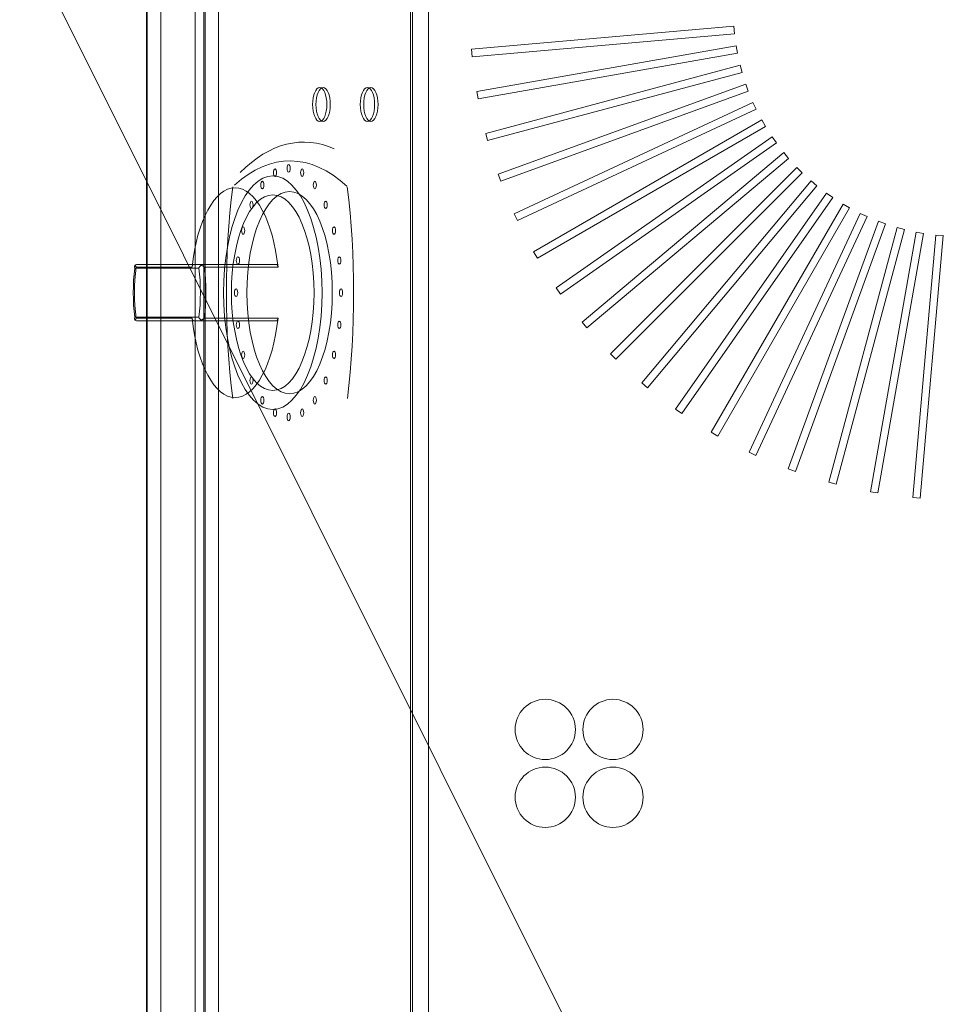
# Model space of a CAD drawing. Extents: x -750 to 58062, y -2404 to 18333.
# Tile 72 of 91: x 20396 to 20643, y 14553 to 14815. Entities that reach past the tile are written whole.
import ezdxf

# ---------------------------------------------------------------- set-up
doc = ezdxf.new("R2010")
doc.units = 0
doc.header["$MEASUREMENT"] = 0
doc.layers.add('GREY SCALE', color=9, linetype='Continuous', lineweight=0, true_color=0x808080)
doc.layers.add('GREYSCALE', color=9, linetype='Continuous', lineweight=0, true_color=0x808080)

# ---------------------------------------------------------------- blocks, each defined once
blk = doc.blocks.new('FLOOR PLAN')
at = {"layer": 'GREYSCALE', "ltscale": 125}
blk.add_line((20176.39, 15278.36), (21172.83, 13284.48), dxfattribs=at)
at = {"layer": 'GREYSCALE', "ltscale": 0.25}
blk.add_line((20429.32, 15018.13), (20429.32, 14216.19), dxfattribs=at)
at = {"layer": 'GREYSCALE'}
for p, q in [((20504.5, 14266.31), (20504.5, 14968.01)), ((20585.84, 14813.4), (20515.94, 14807.28)), ((20585.84, 14813.4, 902.48), (20515.94, 14807.28, 902.48)), ((20586.01, 14811.4), (20585.84, 14813.4)), ((20586.01, 14811.4, 902.48), (20585.84, 14813.4, 902.48)), ((20516.11, 14805.29), (20586.01, 14811.4)), ((20516.11, 14805.29, 902.48), (20586.01, 14811.4, 902.48)), ((20586.44, 14808.18), (20517.33, 14796)), ((20586.44, 14808.18, 902.48), (20517.33, 14796, 902.48)), ((20586.78, 14806.21), (20586.44, 14808.18)), ((20586.78, 14806.21, 902.48), (20586.44, 14808.18, 902.48)), ((20515.94, 14807.28), (20516.11, 14805.29)), ((20515.94, 14807.28, 902.48), (20516.11, 14805.29, 902.48)), ((20517.68, 14794.03), (20586.78, 14806.21)), ((20517.68, 14794.03, 902.48), (20586.78, 14806.21, 902.48)), ((20587.49, 14803.04), (20519.71, 14784.88)), ((20587.49, 14803.04, 902.48), (20519.71, 14784.88, 902.48)), ((20588.01, 14801.11), (20587.49, 14803.04)), ((20588.01, 14801.11, 902.48), (20587.49, 14803.04, 902.48)), ((20520.23, 14782.95), (20588.01, 14801.11)), ((20520.23, 14782.95, 902.48), (20588.01, 14801.11, 902.48)), ((20588.98, 14798.01), (20523.04, 14774.01)), ((20588.98, 14798.01, 902.48), (20523.04, 14774.01, 902.48)), ((20589.67, 14796.13), (20588.98, 14798.01)), ((20589.67, 14796.13, 902.48), (20588.98, 14798.01, 902.48)), ((20517.33, 14796), (20517.68, 14794.03)), ((20517.33, 14796, 902.48), (20517.68, 14794.03, 902.48)), ((20523.73, 14772.13), (20589.67, 14796.13)), ((20523.73, 14772.13, 902.48), (20589.67, 14796.13, 902.48)), ((20590.91, 14793.13), (20527.31, 14763.48)), ((20590.91, 14793.13, 902.48), (20527.31, 14763.48, 902.48)), ((20591.76, 14791.31), (20590.91, 14793.13)), ((20591.76, 14791.31, 902.48), (20590.91, 14793.13, 902.48)), ((20528.16, 14761.66), (20591.76, 14791.31)), ((20528.16, 14761.66, 902.48), (20591.76, 14791.31, 902.48)), ((20593.25, 14788.44), (20532.48, 14753.35)), ((20593.25, 14788.44, 902.48), (20532.48, 14753.35, 902.48)), ((20533.49, 14751.62), (20594.26, 14786.7)), ((20533.49, 14751.62, 902.48), (20594.26, 14786.7, 902.48)), ((20594.26, 14786.7), (20593.25, 14788.44)), ((20594.26, 14786.7, 902.48), (20593.25, 14788.44, 902.48)), ((20519.71, 14784.88), (20520.23, 14782.95)), ((20519.71, 14784.88, 902.48), (20520.23, 14782.95, 902.48)), ((20596, 14783.96), (20538.52, 14743.72)), ((20596, 14783.96, 902.48), (20538.52, 14743.72, 902.48)), ((20539.67, 14742.07), (20597.15, 14782.32)), ((20539.67, 14742.07, 902.48), (20597.15, 14782.32, 902.48)), ((20597.15, 14782.32), (20596, 14783.96)), ((20597.15, 14782.32, 902.48), (20596, 14783.96, 902.48)), ((20599.12, 14779.75), (20545.37, 14734.64)), ((20599.12, 14779.75, 902.48), (20545.37, 14734.64, 902.48)), ((20600.41, 14778.21), (20599.12, 14779.75)), ((20600.41, 14778.21, 902.48), (20599.12, 14779.75, 902.48)), ((20546.66, 14733.11), (20600.41, 14778.21)), ((20546.66, 14733.11, 902.48), (20600.41, 14778.21, 902.48)), ((20523.04, 14774.01), (20523.73, 14772.13)), ((20523.04, 14774.01, 902.48), (20523.73, 14772.13, 902.48)), ((20602.6, 14775.82), (20552.99, 14726.2)), ((20602.6, 14775.82, 902.48), (20552.99, 14726.2, 902.48)), ((20554.4, 14724.79), (20604.02, 14774.4)), ((20554.4, 14724.79, 902.48), (20604.02, 14774.4, 902.48)), ((20604.02, 14774.4), (20602.6, 14775.82)), ((20604.02, 14774.4, 902.48), (20602.6, 14775.82, 902.48)), ((20606.41, 14772.21), (20561.31, 14718.46)), ((20606.41, 14772.21, 902.48), (20561.31, 14718.46, 902.48)), ((20607.95, 14770.92), (20606.41, 14772.21)), ((20607.95, 14770.92, 902.48), (20606.41, 14772.21, 902.48)), ((20562.84, 14717.17), (20607.95, 14770.92)), ((20562.84, 14717.17, 902.48), (20607.95, 14770.92, 902.48)), ((20610.52, 14768.95), (20570.27, 14711.47)), ((20610.52, 14768.95, 902.48), (20570.27, 14711.47, 902.48)), ((20612.16, 14767.8), (20610.52, 14768.95)), ((20612.16, 14767.8, 902.48), (20610.52, 14768.95, 902.48)), ((20571.92, 14710.32), (20612.16, 14767.8)), ((20571.92, 14710.32, 902.48), (20612.16, 14767.8, 902.48)), ((20614.9, 14766.06), (20579.82, 14705.29)), ((20614.9, 14766.06, 902.48), (20579.82, 14705.29, 902.48)), ((20616.64, 14765.05), (20614.9, 14766.06)), ((20616.64, 14765.05, 902.48), (20614.9, 14766.06, 902.48)), ((20527.31, 14763.48), (20528.16, 14761.66)), ((20527.31, 14763.48, 902.48), (20528.16, 14761.66, 902.48)), ((20581.55, 14704.28), (20616.64, 14765.05)), ((20581.55, 14704.28, 902.48), (20616.64, 14765.05, 902.48)), ((20619.51, 14763.55), (20589.86, 14699.96)), ((20619.51, 14763.55, 902.48), (20589.86, 14699.96, 902.48)), ((20621.33, 14762.71), (20619.51, 14763.55)), ((20621.33, 14762.71, 902.48), (20619.51, 14763.55, 902.48)), ((20591.68, 14699.11), (20621.33, 14762.71)), ((20591.68, 14699.11, 902.48), (20621.33, 14762.71, 902.48)), ((20624.33, 14761.47), (20600.33, 14695.53)), ((20624.33, 14761.47, 902.48), (20600.33, 14695.53, 902.48)), ((20602.21, 14694.84), (20626.21, 14760.78)), ((20602.21, 14694.84, 902.48), (20626.21, 14760.78, 902.48)), ((20626.21, 14760.78), (20624.33, 14761.47)), ((20626.21, 14760.78, 902.48), (20624.33, 14761.47, 902.48)), ((20629.31, 14759.8), (20611.15, 14692.03)), ((20629.31, 14759.8, 902.48), (20611.15, 14692.03, 902.48)), ((20613.08, 14691.51), (20631.24, 14759.29)), ((20613.08, 14691.51, 902.48), (20631.24, 14759.29, 902.48)), ((20634.41, 14758.58), (20622.23, 14689.48)), ((20634.41, 14758.58, 902.48), (20622.23, 14689.48, 902.48)), ((20624.2, 14689.13), (20636.38, 14758.24)), ((20624.2, 14689.13, 902.48), (20636.38, 14758.24, 902.48)), ((20631.24, 14759.29), (20629.31, 14759.8)), ((20631.24, 14759.29, 902.48), (20629.31, 14759.8, 902.48)), ((20636.38, 14758.24), (20634.41, 14758.58)), ((20636.38, 14758.24, 902.48), (20634.41, 14758.58, 902.48)), ((20639.6, 14757.81), (20633.49, 14687.91)), ((20639.6, 14757.81, 902.48), (20633.49, 14687.91, 902.48)), ((20635.48, 14687.73), (20641.6, 14757.64)), ((20635.48, 14687.73, 902.48), (20641.6, 14757.64, 902.48)), ((20641.6, 14757.64), (20639.6, 14757.81)), ((20641.6, 14757.64, 902.48), (20639.6, 14757.81, 902.48)), ((20532.48, 14753.35), (20533.49, 14751.62)), ((20532.48, 14753.35, 902.48), (20533.49, 14751.62, 902.48)), ((20444.33, 14749.98, 784.98), (20427.04, 14749.98, 747.9)), ((20426.26, 14748.98, 748.61), (20443.29, 14748.98, 785.12)), ((20538.52, 14743.72), (20539.67, 14742.07)), ((20538.52, 14743.72, 902.48), (20539.67, 14742.07, 902.48)), ((20443.29, 14735.94, 785.12), (20426.26, 14735.94, 748.61)), ((20427.04, 14734.94, 747.9), (20444.33, 14734.94, 784.98)), ((20545.37, 14734.64), (20546.66, 14733.11)), ((20545.37, 14734.64, 902.48), (20546.66, 14733.11, 902.48)), ((20552.99, 14726.2), (20554.4, 14724.79)), ((20552.99, 14726.2, 902.48), (20554.4, 14724.79, 902.48)), ((20561.31, 14718.46), (20562.84, 14717.17)), ((20561.31, 14718.46, 902.48), (20562.84, 14717.17, 902.48)), ((20570.27, 14711.47), (20571.92, 14710.32)), ((20570.27, 14711.47, 902.48), (20571.92, 14710.32, 902.48)), ((20579.82, 14705.29), (20581.55, 14704.28)), ((20579.82, 14705.29, 902.48), (20581.55, 14704.28, 902.48)), ((20589.86, 14699.96), (20591.68, 14699.11)), ((20589.86, 14699.96, 902.48), (20591.68, 14699.11, 902.48)), ((20600.33, 14695.53), (20602.21, 14694.84)), ((20600.33, 14695.53, 902.48), (20602.21, 14694.84, 902.48)), ((20611.15, 14692.03), (20613.08, 14691.51)), ((20611.15, 14692.03, 902.48), (20613.08, 14691.51, 902.48)), ((20622.23, 14689.48), (20624.2, 14689.13)), ((20622.23, 14689.48, 902.48), (20624.2, 14689.13, 902.48)), ((20633.49, 14687.91), (20635.48, 14687.73)), ((20633.49, 14687.91, 902.48), (20635.48, 14687.73, 902.48))]:
    blk.add_line(p, q, dxfattribs=at)
at = {"layer": 'GREYSCALE', "extrusion": (2.94688e-16, 1, -5.17558e-17)}
for p, q in [((20444.33, 14749.98, 784.98), (20427.04, 14749.98, 747.9)), ((20441.92, 14749.98, 734.75), (20463.97, 14749.98, 782.02))]:
    blk.add_line(p, q, dxfattribs=at)
at = {"layer": 'GREYSCALE', "extrusion": (-0.906308, 2.88951e-16, 0.422618)}
for p, q in [((20441.92, 14749.98, 734.75), (20463.97, 14749.98, 782.02)), ((20426.26, 14748.98, 748.61), (20443.29, 14748.98, 785.12)), ((20443.29, 14735.94, 785.12), (20426.26, 14735.94, 748.61)), ((20441.92, 14734.94, 734.75), (20463.97, 14734.94, 782.02))]:
    blk.add_line(p, q, dxfattribs=at)
at = {"layer": 'GREYSCALE', "extrusion": (-2.94688e-16, -1, 5.17558e-17)}
for p, q in [((20427.04, 14734.94, 747.9), (20444.33, 14734.94, 784.98)), ((20441.92, 14734.94, 734.75), (20463.97, 14734.94, 782.02))]:
    blk.add_line(p, q, dxfattribs=at)
at = {"layer": 'GREYSCALE', "extrusion": (0.906308, -5.3388e-16, -0.422618)}
for centre in [(14792.58, 9343.65, 18235.2), (14792.58, 9343.65, 18236.2), (14792.58, 9373.73, 18235.2), (14792.58, 9373.73, 18236.2)]:
    blk.add_circle(centre, 4.51, dxfattribs=at)
at = {"layer": 'GREYSCALE', "extrusion": (-0.906308, 5.3388e-16, 0.422618)}
for centre in [(-14792.58, 9343.65, -18235.2), (-14792.58, 9343.65, -18236.2), (-14792.58, 9373.73, -18235.2), (-14792.58, 9373.73, -18236.2)]:
    blk.add_circle(centre, 4.51, dxfattribs=at)
at = {"layer": 'GREYSCALE', "extrusion": (-0.906308, 2.88951e-16, 0.422618)}
for centre, radius in [((-14775.54, 9331.12, -18231.89), 1), ((-14774.41, 9322.56, -18231.89), 1), ((-14774.41, 9339.68, -18231.89), 1), ((-14742.46, 9331.12, -18227.24), 31.08), ((-14742.46, 9331.12, -18227.24), 31.08), ((-14771.11, 9314.58, -18231.89), 1), ((-14771.11, 9347.66, -18231.89), 1), ((-14742.46, 9331.12, -18227.23), 26.04), ((-14742.46, 9331.12, -18227.23), 26.04), ((-14742.46, 9331.12, -18232.19), 26.92), ((-14765.85, 9307.73, -18231.89), 1), ((-14765.85, 9354.51, -18231.89), 1), ((-14759, 9302.48, -18231.89), 1), ((-14759, 9359.77, -18231.89), 1), ((-14751.02, 9299.17, -18231.89), 1), ((-14751.02, 9363.08, -18231.89), 1), ((-14742.46, 9298.04, -18231.89), 1), ((-14742.46, 9364.2, -18231.89), 1), ((-14733.9, 9299.17, -18231.89), 1), ((-14733.9, 9363.08, -18231.89), 1), ((-14725.92, 9302.48, -18231.89), 1), ((-14725.92, 9359.77, -18231.89), 1), ((-14719.07, 9307.73, -18231.89), 1), ((-14719.07, 9354.51, -18231.89), 1), ((-14713.81, 9314.58, -18231.89), 1), ((-14713.81, 9347.66, -18231.89), 1), ((-14710.51, 9322.56, -18231.89), 1), ((-14710.51, 9339.68, -18231.89), 1), ((-14709.38, 9331.12, -18231.89), 1)]:
    blk.add_circle(centre, radius, dxfattribs=at)
at = {"layer": 'GREYSCALE', "extrusion": (0.906308, -2.88951e-16, -0.422618)}
blk.add_circle((14742.46, 9331.12, 18232.19), 26.92, dxfattribs=at)
at = {"layer": 'GREYSCALE'}
for centre in [(20535.58, 14626.18), (20535.58, 14626.18, 902.48), (20553.62, 14626.18), (20553.62, 14626.18, 902.48), (20535.58, 14608.13), (20535.58, 14608.13, 902.48), (20553.62, 14608.13), (20553.62, 14608.13, 902.48)]:
    blk.add_circle(centre, 8.02, dxfattribs=at)
at = {"layer": 'GREYSCALE', "extrusion": (0.906308, -2.88951e-16, -0.422618)}
for centre, radius, start, end in [((14679.23, 9331.37, 18236.2), 103.32, 337.1764, 10.7814), ((14742.46, 9393.54, 18232.19), 102.27, 253.9912, 286.0091), ((14742.46, 9269.2, 18232.19), 102.27, 73.9909, 106.0088)]:
    blk.add_arc(centre, radius, start, end, dxfattribs=at)
at = {"layer": 'GREYSCALE', "extrusion": (-0.906308, 2.88951e-16, 0.422618)}
for centre, radius, start, end in [((-14679.23, 9331.37, -18236.2), 103.32, 169.2186, 202.8236), ((-14679.23, 9331.37, -18232.19), 98.31, 158.6254, 200.8267), ((-14679.23, 9331.37, -18232.19), 98.31, 158.6254, 200.8267), ((-14742.46, 9331.12, -18216.15), 27.92, 103.9861, 256.0139), ((-14742.46, 9331.12, -18216.15), 27.92, 103.9861, 256.0139), ((-14742.46, 9393.54, -18232.19), 102.27, 253.9909, 286.0088), ((-14742.46, 9269.2, -18232.19), 102.27, 73.9912, 106.0091), ((-14742.46, 9331.12, -18196.1), 21.17, 252.0741, 287.9259), ((-14742.46, 9331.12, -18196.1), 21.17, 252.0741, 287.9259), ((-14742.46, 9331.12, -18197.1), 22.51, 252.3967, 287.6033), ((-14742.46, 9331.12, -18197.1), 22.51, 252.3967, 287.6033), ((-14742.46, 9331.12, -18196.1), 21.17, 72.0741, 107.9259), ((-14742.46, 9331.12, -18196.1), 21.17, 72.0741, 107.9259), ((-14742.46, 9331.12, -18197.1), 22.51, 72.3967, 107.6033), ((-14742.46, 9331.12, -18197.1), 22.51, 72.3967, 107.6033), ((-14742.46, 9331.12, -18216.15), 27.92, 283.9861, 76.0139), ((-14742.46, 9331.12, -18216.15), 27.92, 283.9861, 76.0139)]:
    blk.add_arc(centre, radius, start, end, dxfattribs=at)
at = {"layer": 'GREYSCALE'}
for points, knots in [([(20426.3, 14749.78, 747.75), (20426.31, 14749.79, 747.75), (20426.33, 14749.79, 747.75), (20426.36, 14749.81, 747.76), (20426.37, 14749.82, 747.76), (20426.48, 14749.87, 747.78), (20426.59, 14749.91, 747.8), (20426.81, 14749.96, 747.85), (20426.92, 14749.98, 747.87), (20427.04, 14749.98, 747.9), (20427.04, 14749.98, 747.9), (20427.04, 14749.98, 747.9)], [0.6841371, 0.6841371, 0.6841371, 0.6841371, 0.7321349, 0.7321349, 0.7784099, 0.7784099, 1.1160869, 1.1160869, 1.4632126, 1.4632126, 1.4649667, 1.4649667, 1.4649667, 1.4649667]), ([(20426.3, 14749.78, 747.75), (20426.31, 14749.79, 747.75), (20426.33, 14749.79, 747.75), (20426.36, 14749.81, 747.76), (20426.37, 14749.82, 747.76), (20426.48, 14749.87, 747.78), (20426.59, 14749.91, 747.8), (20426.81, 14749.96, 747.85), (20426.92, 14749.98, 747.87), (20427.04, 14749.98, 747.9), (20427.04, 14749.98, 747.9), (20427.04, 14749.98, 747.9)], [0.6841371, 0.6841371, 0.6841371, 0.6841371, 0.7321349, 0.7321349, 0.7784099, 0.7784099, 1.1160869, 1.1160869, 1.4632126, 1.4632126, 1.4649667, 1.4649667, 1.4649667, 1.4649667]), ([(20427.04, 14749.98, 747.9), (20428.29, 14749.98, 746.78), (20429.55, 14749.98, 745.67), (20432.47, 14749.98, 743.08), (20434.13, 14749.98, 741.62), (20436.83, 14749.98, 739.23), (20437.87, 14749.98, 738.32), (20439.43, 14749.98, 736.95), (20439.95, 14749.98, 736.49), (20440.95, 14749.98, 735.61), (20441.44, 14749.98, 735.18), (20441.92, 14749.98, 734.75)], [0.767144, 0.767144, 0.767144, 0.767144, 5.800119, 5.800119, 12.428827, 12.428827, 16.57177, 16.57177, 18.643241, 18.643241, 20.57812, 20.57812, 20.57812, 20.57812]), ([(20427.04, 14749.98, 747.9), (20428.29, 14749.98, 746.78), (20429.55, 14749.98, 745.67), (20432.47, 14749.98, 743.08), (20434.13, 14749.98, 741.62), (20436.83, 14749.98, 739.23), (20437.87, 14749.98, 738.32), (20439.43, 14749.98, 736.95), (20439.95, 14749.98, 736.49), (20440.95, 14749.98, 735.61), (20441.44, 14749.98, 735.18), (20441.92, 14749.98, 734.75)], [0.767144, 0.767144, 0.767144, 0.767144, 5.800119, 5.800119, 12.428827, 12.428827, 16.57177, 16.57177, 18.643241, 18.643241, 20.57812, 20.57812, 20.57812, 20.57812]), ([(20441.92, 14749.98, 734.75), (20441.88, 14749.98, 734.66), (20441.84, 14749.96, 734.57), (20441.76, 14749.91, 734.4), (20441.72, 14749.87, 734.31), (20441.63, 14749.75, 734.13), (20441.59, 14749.66, 734.05), (20441.53, 14749.45, 733.91), (20441.5, 14749.33, 733.86), (20441.49, 14749.21, 733.83)], [0, 0, 0, 0, 0.299964, 0.299964, 0.59828, 0.59828, 0.9918, 0.9918, 1.371361, 1.371361, 1.371361, 1.371361]), ([(20441.92, 14749.98, 734.75), (20441.88, 14749.98, 734.66), (20441.84, 14749.96, 734.57), (20441.76, 14749.91, 734.4), (20441.72, 14749.87, 734.31), (20441.63, 14749.75, 734.13), (20441.59, 14749.66, 734.05), (20441.53, 14749.45, 733.91), (20441.5, 14749.33, 733.86), (20441.49, 14749.21, 733.83)], [0, 0, 0, 0, 0.299964, 0.299964, 0.59828, 0.59828, 0.9918, 0.9918, 1.371361, 1.371361, 1.371361, 1.371361]), ([(20444.33, 14749.98, 784.98), (20444.33, 14749.98, 784.98), (20444.33, 14749.98, 784.98), (20444.27, 14749.98, 785.08), (20444.21, 14749.96, 785.19), (20444.11, 14749.91, 785.39), (20444.05, 14749.87, 785.48), (20443.99, 14749.81, 785.6), (20443.98, 14749.79, 785.62), (20443.97, 14749.78, 785.64)], [-0.0017633, -0.0017633, -0.0017633, -0.0017633, 0, 0, 0.3544407, 0.3544407, 0.6989598, 0.6989598, 0.783168, 0.783168, 0.783168, 0.783168]), ([(20444.33, 14749.98, 784.98), (20444.33, 14749.98, 784.98), (20444.33, 14749.98, 784.98), (20444.27, 14749.98, 785.08), (20444.21, 14749.96, 785.19), (20444.11, 14749.91, 785.39), (20444.05, 14749.87, 785.48), (20443.99, 14749.81, 785.6), (20443.98, 14749.79, 785.62), (20443.97, 14749.78, 785.64)], [-0.0017633, -0.0017633, -0.0017633, -0.0017633, 0, 0, 0.3544407, 0.3544407, 0.6989598, 0.6989598, 0.783168, 0.783168, 0.783168, 0.783168]), ([(20463.97, 14749.98, 782.02), (20462.64, 14749.98, 782.23), (20461.32, 14749.98, 782.43), (20459.31, 14749.98, 782.73), (20458.63, 14749.98, 782.84), (20456.85, 14749.98, 783.11), (20455.75, 14749.98, 783.27), (20452.91, 14749.98, 783.7), (20451.15, 14749.98, 783.96), (20447.71, 14749.98, 784.48), (20446.02, 14749.98, 784.73), (20444.33, 14749.98, 784.98)], [12.565421, 12.565421, 12.565421, 12.565421, 16.570697, 16.570697, 18.642034, 18.642034, 21.956173, 21.956173, 27.258796, 27.258796, 32.376399, 32.376399, 32.376399, 32.376399]), ([(20463.97, 14749.98, 782.02), (20462.64, 14749.98, 782.23), (20461.32, 14749.98, 782.43), (20459.31, 14749.98, 782.73), (20458.63, 14749.98, 782.84), (20456.85, 14749.98, 783.11), (20455.75, 14749.98, 783.27), (20452.91, 14749.98, 783.7), (20451.15, 14749.98, 783.96), (20447.71, 14749.98, 784.48), (20446.02, 14749.98, 784.73), (20444.33, 14749.98, 784.98)], [12.565421, 12.565421, 12.565421, 12.565421, 16.570697, 16.570697, 18.642034, 18.642034, 21.956173, 21.956173, 27.258796, 27.258796, 32.376399, 32.376399, 32.376399, 32.376399]), ([(20464.39, 14749.21, 782.95), (20464.39, 14749.3, 782.93), (20464.37, 14749.38, 782.9), (20464.33, 14749.53, 782.82), (20464.31, 14749.61, 782.77), (20464.24, 14749.77, 782.62), (20464.19, 14749.84, 782.51), (20464.08, 14749.95, 782.28), (20464.02, 14749.98, 782.15), (20463.97, 14749.98, 782.02)], [0, 0, 0, 0, 0.267044, 0.267044, 0.536426, 0.536426, 0.950116, 0.950116, 1.373248, 1.373248, 1.373248, 1.373248]), ([(20464.39, 14749.21, 782.95), (20464.39, 14749.3, 782.93), (20464.37, 14749.38, 782.9), (20464.33, 14749.53, 782.82), (20464.31, 14749.61, 782.77), (20464.24, 14749.77, 782.62), (20464.19, 14749.84, 782.51), (20464.08, 14749.95, 782.28), (20464.02, 14749.98, 782.15), (20463.97, 14749.98, 782.02)], [0, 0, 0, 0, 0.267044, 0.267044, 0.536426, 0.536426, 0.950116, 0.950116, 1.373248, 1.373248, 1.373248, 1.373248]), ([(20426.3, 14749.78, 747.75), (20426.24, 14749.7, 747.86), (20426.21, 14749.61, 747.98), (20426.17, 14749.35, 748.28), (20426.19, 14749.17, 748.44), (20426.25, 14748.99, 748.59), (20426.26, 14748.98, 748.6), (20426.26, 14748.98, 748.6), (20426.26, 14748.98, 748.61), (20426.26, 14748.98, 748.61), (20426.26, 14748.98, 748.61), (20426.26, 14748.98, 748.61), (20426.26, 14748.98, 748.61), (20426.26, 14748.98, 748.61), (20426.26, 14748.98, 748.61), (20426.26, 14748.98, 748.61), (20426.26, 14748.98, 748.61), (20426.26, 14748.98, 748.61), (20426.26, 14748.98, 748.61), (20426.26, 14748.98, 748.61)], [-4.568979, -4.568979, -4.568979, -4.568979, -3.692516, -3.692516, -2.450743, -2.450743, -2.363662, -2.363662, -2.337548, -2.337548, -2.323475, -2.323475, -2.309, -2.309, -2.304181, -2.304181, -2.301314, -2.301314, -2.300178, -2.300178, -2.300178, -2.300178]), ([(20426.3, 14749.78, 747.75), (20426.24, 14749.7, 747.86), (20426.21, 14749.61, 747.98), (20426.17, 14749.35, 748.28), (20426.19, 14749.17, 748.44), (20426.25, 14748.99, 748.59), (20426.26, 14748.98, 748.6), (20426.26, 14748.98, 748.6), (20426.26, 14748.98, 748.61), (20426.26, 14748.98, 748.61), (20426.26, 14748.98, 748.61), (20426.26, 14748.98, 748.61), (20426.26, 14748.98, 748.61), (20426.26, 14748.98, 748.61), (20426.26, 14748.98, 748.61), (20426.26, 14748.98, 748.61), (20426.26, 14748.98, 748.61), (20426.26, 14748.98, 748.61), (20426.26, 14748.98, 748.61), (20426.26, 14748.98, 748.61)], [-4.568979, -4.568979, -4.568979, -4.568979, -3.692516, -3.692516, -2.450743, -2.450743, -2.363662, -2.363662, -2.337548, -2.337548, -2.323475, -2.323475, -2.309, -2.309, -2.304181, -2.304181, -2.301314, -2.301314, -2.300178, -2.300178, -2.300178, -2.300178]), ([(20426.61, 14749.27, 746.99), (20426.61, 14749.27, 746.99), (20426.61, 14749.27, 746.99), (20426.61, 14749.27, 747), (20426.61, 14749.27, 747), (20426.61, 14749.27, 747), (20426.61, 14749.27, 747), (20426.61, 14749.27, 747), (20426.61, 14749.27, 747), (20426.61, 14749.27, 747), (20426.61, 14749.28, 747), (20426.61, 14749.28, 747), (20426.6, 14749.29, 747.01), (20426.6, 14749.3, 747.02), (20426.59, 14749.31, 747.03), (20426.58, 14749.33, 747.05), (20426.57, 14749.34, 747.07), (20426.53, 14749.39, 747.12), (20426.51, 14749.42, 747.16), (20426.46, 14749.5, 747.27), (20426.42, 14749.56, 747.35), (20426.35, 14749.67, 747.53), (20426.32, 14749.73, 747.64), (20426.3, 14749.78, 747.75)], [0, 0, 0, 0, 0.0007562, 0.0007562, 0.0015191, 0.0015191, 0.003065, 0.003065, 0.0062678, 0.0062678, 0.0131942, 0.0131942, 0.027317, 0.027317, 0.0517791, 0.0517791, 0.0965418, 0.0965418, 0.1826488, 0.1826488, 0.3519012, 0.3519012, 0.5581583, 0.5581583, 0.5581583, 0.5581583]), ([(20426.61, 14749.27, 746.99), (20426.61, 14749.27, 746.99), (20426.61, 14749.27, 746.99), (20426.61, 14749.27, 747), (20426.61, 14749.27, 747), (20426.61, 14749.27, 747), (20426.61, 14749.27, 747), (20426.61, 14749.27, 747), (20426.61, 14749.27, 747), (20426.61, 14749.27, 747), (20426.61, 14749.28, 747), (20426.61, 14749.28, 747), (20426.6, 14749.29, 747.01), (20426.6, 14749.3, 747.02), (20426.59, 14749.31, 747.03), (20426.58, 14749.33, 747.05), (20426.57, 14749.34, 747.07), (20426.53, 14749.39, 747.12), (20426.51, 14749.42, 747.16), (20426.46, 14749.5, 747.27), (20426.42, 14749.56, 747.35), (20426.35, 14749.67, 747.53), (20426.32, 14749.73, 747.64), (20426.3, 14749.78, 747.75)], [0, 0, 0, 0, 0.0007562, 0.0007562, 0.0015191, 0.0015191, 0.003065, 0.003065, 0.0062678, 0.0062678, 0.0131942, 0.0131942, 0.027317, 0.027317, 0.0517791, 0.0517791, 0.0965418, 0.0965418, 0.1826488, 0.1826488, 0.3519012, 0.3519012, 0.5581583, 0.5581583, 0.5581583, 0.5581583]), ([(20441.49, 14749.21, 733.83), (20440.94, 14749.21, 734.32), (20440.38, 14749.21, 734.81), (20439.3, 14749.22, 735.76), (20438.78, 14749.22, 736.22), (20437.23, 14749.22, 737.59), (20436.19, 14749.23, 738.51), (20433.49, 14749.24, 740.89), (20431.83, 14749.24, 742.36), (20428.98, 14749.26, 744.88), (20427.8, 14749.26, 745.94), (20426.61, 14749.27, 746.99)], [-20.862973, -20.862973, -20.862973, -20.862973, -18.643241, -18.643241, -16.57177, -16.57177, -12.428827, -12.428827, -5.800119, -5.800119, -1.046163, -1.046163, -1.046163, -1.046163]), ([(20441.49, 14749.21, 733.83), (20440.94, 14749.21, 734.32), (20440.38, 14749.21, 734.81), (20439.3, 14749.22, 735.76), (20438.78, 14749.22, 736.22), (20437.23, 14749.22, 737.59), (20436.19, 14749.23, 738.51), (20433.49, 14749.24, 740.89), (20431.83, 14749.24, 742.36), (20428.98, 14749.26, 744.88), (20427.8, 14749.26, 745.94), (20426.61, 14749.27, 746.99)], [-20.862973, -20.862973, -20.862973, -20.862973, -18.643241, -18.643241, -16.57177, -16.57177, -12.428827, -12.428827, -5.800119, -5.800119, -1.046163, -1.046163, -1.046163, -1.046163]), ([(20443.29, 14748.98, 785.12), (20443.29, 14748.98, 785.12), (20443.29, 14748.98, 785.12), (20443.29, 14748.98, 785.12), (20443.29, 14748.98, 785.12), (20443.29, 14748.98, 785.12), (20443.29, 14748.98, 785.12), (20443.29, 14748.98, 785.12), (20443.29, 14748.98, 785.12), (20443.29, 14748.98, 785.12), (20443.29, 14748.98, 785.12), (20443.29, 14748.99, 785.12), (20443.3, 14749.01, 785.15), (20443.36, 14749.15, 785.26), (20443.42, 14749.25, 785.33), (20443.6, 14749.48, 785.49), (20443.72, 14749.61, 785.56), (20443.9, 14749.73, 785.62), (20443.94, 14749.76, 785.63), (20443.97, 14749.78, 785.64)], [-2.013428, -2.013428, -2.013428, -2.013428, -2.012552, -2.012552, -2.009969, -2.009969, -2.005723, -2.005723, -1.993988, -1.993988, -1.958227, -1.958227, -1.803737, -1.803737, -1.39494, -1.39494, -0.837587, -0.837587, -0.714094, -0.714094, -0.714094, -0.714094]), ([(20443.29, 14748.98, 785.12), (20443.29, 14748.98, 785.12), (20443.29, 14748.98, 785.12), (20443.29, 14748.98, 785.12), (20443.29, 14748.98, 785.12), (20443.29, 14748.98, 785.12), (20443.29, 14748.98, 785.12), (20443.29, 14748.98, 785.12), (20443.29, 14748.98, 785.12), (20443.29, 14748.98, 785.12), (20443.29, 14748.98, 785.12), (20443.29, 14748.99, 785.12), (20443.3, 14749.01, 785.15), (20443.36, 14749.15, 785.26), (20443.42, 14749.25, 785.33), (20443.6, 14749.48, 785.49), (20443.72, 14749.61, 785.56), (20443.9, 14749.73, 785.62), (20443.94, 14749.76, 785.63), (20443.97, 14749.78, 785.64)], [-2.013428, -2.013428, -2.013428, -2.013428, -2.012552, -2.012552, -2.009969, -2.009969, -2.005723, -2.005723, -1.993988, -1.993988, -1.958227, -1.958227, -1.803737, -1.803737, -1.39494, -1.39494, -0.837587, -0.837587, -0.714094, -0.714094, -0.714094, -0.714094]), ([(20443.97, 14749.78, 785.64), (20444.04, 14749.74, 785.67), (20444.11, 14749.7, 785.71), (20444.27, 14749.61, 785.78), (20444.37, 14749.54, 785.81), (20444.52, 14749.45, 785.84), (20444.57, 14749.41, 785.85), (20444.64, 14749.36, 785.87), (20444.67, 14749.34, 785.87), (20444.7, 14749.31, 785.88), (20444.71, 14749.3, 785.88), (20444.73, 14749.29, 785.88), (20444.73, 14749.29, 785.88), (20444.74, 14749.28, 785.88), (20444.74, 14749.28, 785.88), (20444.74, 14749.27, 785.88), (20444.74, 14749.27, 785.88), (20444.74, 14749.27, 785.88)], [0.8289705, 0.8289705, 0.8289705, 0.8289705, 1.0570419, 1.0570419, 1.3691091, 1.3691091, 1.5284326, 1.5284326, 1.6112916, 1.6112916, 1.6500585, 1.6500585, 1.6707993, 1.6707993, 1.6821461, 1.6821461, 1.694108, 1.694108, 1.694108, 1.694108]), ([(20443.97, 14749.78, 785.64), (20444.04, 14749.74, 785.67), (20444.11, 14749.7, 785.71), (20444.27, 14749.61, 785.78), (20444.37, 14749.54, 785.81), (20444.52, 14749.45, 785.84), (20444.57, 14749.41, 785.85), (20444.64, 14749.36, 785.87), (20444.67, 14749.34, 785.87), (20444.7, 14749.31, 785.88), (20444.71, 14749.3, 785.88), (20444.73, 14749.29, 785.88), (20444.73, 14749.29, 785.88), (20444.74, 14749.28, 785.88), (20444.74, 14749.28, 785.88), (20444.74, 14749.27, 785.88), (20444.74, 14749.27, 785.88), (20444.74, 14749.27, 785.88)], [0.8289705, 0.8289705, 0.8289705, 0.8289705, 1.0570419, 1.0570419, 1.3691091, 1.3691091, 1.5284326, 1.5284326, 1.6112916, 1.6112916, 1.6500585, 1.6500585, 1.6707993, 1.6707993, 1.6821461, 1.6821461, 1.694108, 1.694108, 1.694108, 1.694108]), ([(20444.74, 14749.27, 785.88), (20446.34, 14749.26, 785.65), (20447.94, 14749.26, 785.41), (20451.3, 14749.24, 784.92), (20453.05, 14749.24, 784.66), (20455.9, 14749.23, 784.23), (20456.99, 14749.23, 784.06), (20458.77, 14749.22, 783.8), (20459.46, 14749.22, 783.69), (20461.51, 14749.22, 783.38), (20462.88, 14749.21, 783.18), (20464.3, 14749.21, 782.96), (20464.35, 14749.21, 782.95), (20464.39, 14749.21, 782.95)], [-32.09738, -32.09738, -32.09738, -32.09738, -27.258796, -27.258796, -21.956173, -21.956173, -18.642034, -18.642034, -16.570697, -16.570697, -12.428022, -12.428022, -12.280567, -12.280567, -12.280567, -12.280567]), ([(20444.74, 14749.27, 785.88), (20446.34, 14749.26, 785.65), (20447.94, 14749.26, 785.41), (20451.3, 14749.24, 784.92), (20453.05, 14749.24, 784.66), (20455.9, 14749.23, 784.23), (20456.99, 14749.23, 784.06), (20458.77, 14749.22, 783.8), (20459.46, 14749.22, 783.69), (20461.51, 14749.22, 783.38), (20462.88, 14749.21, 783.18), (20464.3, 14749.21, 782.96), (20464.35, 14749.21, 782.95), (20464.39, 14749.21, 782.95)], [-32.09738, -32.09738, -32.09738, -32.09738, -27.258796, -27.258796, -21.956173, -21.956173, -18.642034, -18.642034, -16.570697, -16.570697, -12.428022, -12.428022, -12.280567, -12.280567, -12.280567, -12.280567]), ([(20426.26, 14735.94, 748.61), (20426.26, 14735.94, 748.61), (20426.26, 14735.94, 748.61), (20426.26, 14735.94, 748.61), (20426.26, 14735.94, 748.61), (20426.26, 14735.94, 748.61), (20426.26, 14735.94, 748.61), (20426.26, 14735.94, 748.61), (20426.26, 14735.94, 748.61), (20426.26, 14735.94, 748.61), (20426.26, 14735.94, 748.61), (20426.26, 14735.93, 748.6), (20426.25, 14735.9, 748.57), (20426.2, 14735.77, 748.45), (20426.18, 14735.66, 748.36), (20426.18, 14735.44, 748.13), (20426.2, 14735.31, 747.99), (20426.27, 14735.19, 747.81), (20426.29, 14735.16, 747.78), (20426.3, 14735.14, 747.75)], [-2.013835, -2.013835, -2.013835, -2.013835, -2.012593, -2.012593, -2.009935, -2.009935, -2.006101, -2.006101, -1.99429, -1.99429, -1.958405, -1.958405, -1.803523, -1.803523, -1.394904, -1.394904, -0.837569, -0.837569, -0.714146, -0.714146, -0.714146, -0.714146]), ([(20426.26, 14735.94, 748.61), (20426.26, 14735.94, 748.61), (20426.26, 14735.94, 748.61), (20426.26, 14735.94, 748.61), (20426.26, 14735.94, 748.61), (20426.26, 14735.94, 748.61), (20426.26, 14735.94, 748.61), (20426.26, 14735.94, 748.61), (20426.26, 14735.94, 748.61), (20426.26, 14735.94, 748.61), (20426.26, 14735.94, 748.61), (20426.26, 14735.93, 748.6), (20426.25, 14735.9, 748.57), (20426.2, 14735.77, 748.45), (20426.18, 14735.66, 748.36), (20426.18, 14735.44, 748.13), (20426.2, 14735.31, 747.99), (20426.27, 14735.19, 747.81), (20426.29, 14735.16, 747.78), (20426.3, 14735.14, 747.75)], [-2.013835, -2.013835, -2.013835, -2.013835, -2.012593, -2.012593, -2.009935, -2.009935, -2.006101, -2.006101, -1.99429, -1.99429, -1.958405, -1.958405, -1.803523, -1.803523, -1.394904, -1.394904, -0.837569, -0.837569, -0.714146, -0.714146, -0.714146, -0.714146]), ([(20426.3, 14735.14, 747.75), (20426.32, 14735.18, 747.67), (20426.34, 14735.21, 747.6), (20426.39, 14735.31, 747.42), (20426.43, 14735.38, 747.33), (20426.49, 14735.47, 747.19), (20426.52, 14735.51, 747.15), (20426.56, 14735.56, 747.08), (20426.57, 14735.58, 747.06), (20426.59, 14735.61, 747.03), (20426.59, 14735.62, 747.02), (20426.6, 14735.63, 747.01), (20426.6, 14735.63, 747.01), (20426.61, 14735.64, 747), (20426.61, 14735.64, 747), (20426.61, 14735.65, 747), (20426.61, 14735.65, 747), (20426.61, 14735.65, 746.99)], [0.8289705, 0.8289705, 0.8289705, 0.8289705, 1.0570419, 1.0570419, 1.3691091, 1.3691091, 1.5284326, 1.5284326, 1.6112916, 1.6112916, 1.6500585, 1.6500585, 1.6707993, 1.6707993, 1.6821461, 1.6821461, 1.694108, 1.694108, 1.694108, 1.694108]), ([(20426.3, 14735.14, 747.75), (20426.32, 14735.18, 747.67), (20426.34, 14735.21, 747.6), (20426.39, 14735.31, 747.42), (20426.43, 14735.38, 747.33), (20426.49, 14735.47, 747.19), (20426.52, 14735.51, 747.15), (20426.56, 14735.56, 747.08), (20426.57, 14735.58, 747.06), (20426.59, 14735.61, 747.03), (20426.59, 14735.62, 747.02), (20426.6, 14735.63, 747.01), (20426.6, 14735.63, 747.01), (20426.61, 14735.64, 747), (20426.61, 14735.64, 747), (20426.61, 14735.65, 747), (20426.61, 14735.65, 747), (20426.61, 14735.65, 746.99)], [0.8289705, 0.8289705, 0.8289705, 0.8289705, 1.0570419, 1.0570419, 1.3691091, 1.3691091, 1.5284326, 1.5284326, 1.6112916, 1.6112916, 1.6500585, 1.6500585, 1.6707993, 1.6707993, 1.6821461, 1.6821461, 1.694108, 1.694108, 1.694108, 1.694108]), ([(20427.04, 14734.94, 747.9), (20427.04, 14734.94, 747.9), (20427.04, 14734.94, 747.9), (20426.92, 14734.94, 747.87), (20426.8, 14734.96, 747.85), (20426.58, 14735.01, 747.8), (20426.47, 14735.05, 747.78), (20426.35, 14735.11, 747.76), (20426.32, 14735.13, 747.75), (20426.3, 14735.14, 747.75)], [-0.0017633, -0.0017633, -0.0017633, -0.0017633, 0, 0, 0.3544407, 0.3544407, 0.6989598, 0.6989598, 0.783168, 0.783168, 0.783168, 0.783168]), ([(20427.04, 14734.94, 747.9), (20427.04, 14734.94, 747.9), (20427.04, 14734.94, 747.9), (20426.92, 14734.94, 747.87), (20426.8, 14734.96, 747.85), (20426.58, 14735.01, 747.8), (20426.47, 14735.05, 747.78), (20426.35, 14735.11, 747.76), (20426.32, 14735.13, 747.75), (20426.3, 14735.14, 747.75)], [-0.0017633, -0.0017633, -0.0017633, -0.0017633, 0, 0, 0.3544407, 0.3544407, 0.6989598, 0.6989598, 0.783168, 0.783168, 0.783168, 0.783168]), ([(20426.61, 14735.65, 746.99), (20427.82, 14735.66, 745.92), (20429.03, 14735.66, 744.85), (20431.56, 14735.68, 742.6), (20432.89, 14735.68, 741.42), (20435.05, 14735.69, 739.52), (20435.88, 14735.69, 738.78), (20437.23, 14735.7, 737.59), (20437.74, 14735.7, 737.13), (20439.3, 14735.7, 735.76), (20440.34, 14735.71, 734.84), (20441.42, 14735.71, 733.9), (20441.45, 14735.71, 733.86), (20441.49, 14735.71, 733.83)], [-32.09738, -32.09738, -32.09738, -32.09738, -27.260564, -27.260564, -21.957597, -21.957597, -18.643243, -18.643243, -16.571772, -16.571772, -12.428829, -12.428829, -12.280567, -12.280567, -12.280567, -12.280567]), ([(20426.61, 14735.65, 746.99), (20427.82, 14735.66, 745.92), (20429.03, 14735.66, 744.85), (20431.56, 14735.68, 742.6), (20432.89, 14735.68, 741.42), (20435.05, 14735.69, 739.52), (20435.88, 14735.69, 738.78), (20437.23, 14735.7, 737.59), (20437.74, 14735.7, 737.13), (20439.3, 14735.7, 735.76), (20440.34, 14735.71, 734.84), (20441.42, 14735.71, 733.9), (20441.45, 14735.71, 733.86), (20441.49, 14735.71, 733.83)], [-32.09738, -32.09738, -32.09738, -32.09738, -27.260564, -27.260564, -21.957597, -21.957597, -18.643243, -18.643243, -16.571772, -16.571772, -12.428829, -12.428829, -12.280567, -12.280567, -12.280567, -12.280567]), ([(20441.92, 14734.94, 734.75), (20440.92, 14734.94, 735.64), (20439.91, 14734.94, 736.52), (20438.39, 14734.94, 737.86), (20437.87, 14734.94, 738.32), (20436.52, 14734.94, 739.51), (20435.69, 14734.94, 740.24), (20433.53, 14734.94, 742.15), (20432.2, 14734.94, 743.32), (20429.59, 14734.94, 745.63), (20428.31, 14734.94, 746.76), (20427.04, 14734.94, 747.9)], [12.565421, 12.565421, 12.565421, 12.565421, 16.571772, 16.571772, 18.643243, 18.643243, 21.957597, 21.957597, 27.260564, 27.260564, 32.376399, 32.376399, 32.376399, 32.376399]), ([(20441.92, 14734.94, 734.75), (20440.92, 14734.94, 735.64), (20439.91, 14734.94, 736.52), (20438.39, 14734.94, 737.86), (20437.87, 14734.94, 738.32), (20436.52, 14734.94, 739.51), (20435.69, 14734.94, 740.24), (20433.53, 14734.94, 742.15), (20432.2, 14734.94, 743.32), (20429.59, 14734.94, 745.63), (20428.31, 14734.94, 746.76), (20427.04, 14734.94, 747.9)], [12.565421, 12.565421, 12.565421, 12.565421, 16.571772, 16.571772, 18.643243, 18.643243, 21.957597, 21.957597, 27.260564, 27.260564, 32.376399, 32.376399, 32.376399, 32.376399]), ([(20441.49, 14735.71, 733.83), (20441.5, 14735.62, 733.85), (20441.52, 14735.54, 733.88), (20441.55, 14735.39, 733.96), (20441.58, 14735.31, 734.01), (20441.64, 14735.15, 734.16), (20441.69, 14735.08, 734.26), (20441.8, 14734.97, 734.5), (20441.86, 14734.94, 734.62), (20441.92, 14734.94, 734.75)], [0, 0, 0, 0, 0.267044, 0.267044, 0.536426, 0.536426, 0.950116, 0.950116, 1.373248, 1.373248, 1.373248, 1.373248]), ([(20441.49, 14735.71, 733.83), (20441.5, 14735.62, 733.85), (20441.52, 14735.54, 733.88), (20441.55, 14735.39, 733.96), (20441.58, 14735.31, 734.01), (20441.64, 14735.15, 734.16), (20441.69, 14735.08, 734.26), (20441.8, 14734.97, 734.5), (20441.86, 14734.94, 734.62), (20441.92, 14734.94, 734.75)], [0, 0, 0, 0, 0.267044, 0.267044, 0.536426, 0.536426, 0.950116, 0.950116, 1.373248, 1.373248, 1.373248, 1.373248]), ([(20443.97, 14735.14, 785.64), (20443.84, 14735.22, 785.61), (20443.72, 14735.31, 785.56), (20443.47, 14735.58, 785.39), (20443.36, 14735.76, 785.27), (20443.29, 14735.93, 785.13), (20443.29, 14735.94, 785.12), (20443.29, 14735.94, 785.12), (20443.29, 14735.94, 785.12), (20443.29, 14735.94, 785.12), (20443.29, 14735.94, 785.12), (20443.29, 14735.94, 785.12), (20443.29, 14735.94, 785.12), (20443.29, 14735.94, 785.12), (20443.29, 14735.94, 785.12), (20443.29, 14735.94, 785.12), (20443.29, 14735.94, 785.12), (20443.29, 14735.94, 785.12), (20443.29, 14735.94, 785.12), (20443.29, 14735.94, 785.12)], [-8.44556, -8.44556, -8.44556, -8.44556, -6.098348, -6.098348, -2.65729, -2.65729, -2.449125, -2.449125, -2.390397, -2.390397, -2.362772, -2.362772, -2.346928, -2.346928, -2.336306, -2.336306, -2.331244, -2.331244, -2.327246, -2.327246, -2.327246, -2.327246]), ([(20443.97, 14735.14, 785.64), (20443.84, 14735.22, 785.61), (20443.72, 14735.31, 785.56), (20443.47, 14735.58, 785.39), (20443.36, 14735.76, 785.27), (20443.29, 14735.93, 785.13), (20443.29, 14735.94, 785.12), (20443.29, 14735.94, 785.12), (20443.29, 14735.94, 785.12), (20443.29, 14735.94, 785.12), (20443.29, 14735.94, 785.12), (20443.29, 14735.94, 785.12), (20443.29, 14735.94, 785.12), (20443.29, 14735.94, 785.12), (20443.29, 14735.94, 785.12), (20443.29, 14735.94, 785.12), (20443.29, 14735.94, 785.12), (20443.29, 14735.94, 785.12), (20443.29, 14735.94, 785.12), (20443.29, 14735.94, 785.12)], [-8.44556, -8.44556, -8.44556, -8.44556, -6.098348, -6.098348, -2.65729, -2.65729, -2.449125, -2.449125, -2.390397, -2.390397, -2.362772, -2.362772, -2.346928, -2.346928, -2.336306, -2.336306, -2.331244, -2.331244, -2.327246, -2.327246, -2.327246, -2.327246]), ([(20444.74, 14735.65, 785.88), (20444.74, 14735.65, 785.88), (20444.74, 14735.65, 785.88), (20444.74, 14735.65, 785.88), (20444.74, 14735.65, 785.88), (20444.74, 14735.65, 785.88), (20444.74, 14735.65, 785.88), (20444.74, 14735.65, 785.88), (20444.74, 14735.65, 785.88), (20444.74, 14735.64, 785.88), (20444.74, 14735.64, 785.88), (20444.74, 14735.64, 785.88), (20444.73, 14735.63, 785.88), (20444.72, 14735.62, 785.88), (20444.71, 14735.61, 785.88), (20444.68, 14735.59, 785.87), (20444.66, 14735.58, 785.87), (20444.6, 14735.53, 785.86), (20444.56, 14735.5, 785.85), (20444.43, 14735.42, 785.83), (20444.35, 14735.36, 785.8), (20444.17, 14735.25, 785.74), (20444.07, 14735.19, 785.69), (20443.97, 14735.14, 785.64)], [0, 0, 0, 0, 0.0007562, 0.0007562, 0.0015191, 0.0015191, 0.003065, 0.003065, 0.0062678, 0.0062678, 0.0131943, 0.0131943, 0.027317, 0.027317, 0.0517792, 0.0517792, 0.096542, 0.096542, 0.1826491, 0.1826491, 0.3519018, 0.3519018, 0.5581592, 0.5581592, 0.5581592, 0.5581592]), ([(20444.74, 14735.65, 785.88), (20444.74, 14735.65, 785.88), (20444.74, 14735.65, 785.88), (20444.74, 14735.65, 785.88), (20444.74, 14735.65, 785.88), (20444.74, 14735.65, 785.88), (20444.74, 14735.65, 785.88), (20444.74, 14735.65, 785.88), (20444.74, 14735.65, 785.88), (20444.74, 14735.64, 785.88), (20444.74, 14735.64, 785.88), (20444.74, 14735.64, 785.88), (20444.73, 14735.63, 785.88), (20444.72, 14735.62, 785.88), (20444.71, 14735.61, 785.88), (20444.68, 14735.59, 785.87), (20444.66, 14735.58, 785.87), (20444.6, 14735.53, 785.86), (20444.56, 14735.5, 785.85), (20444.43, 14735.42, 785.83), (20444.35, 14735.36, 785.8), (20444.17, 14735.25, 785.74), (20444.07, 14735.19, 785.69), (20443.97, 14735.14, 785.64)], [0, 0, 0, 0, 0.0007562, 0.0007562, 0.0015191, 0.0015191, 0.003065, 0.003065, 0.0062678, 0.0062678, 0.0131943, 0.0131943, 0.027317, 0.027317, 0.0517792, 0.0517792, 0.096542, 0.096542, 0.1826491, 0.1826491, 0.3519018, 0.3519018, 0.5581592, 0.5581592, 0.5581592, 0.5581592]), ([(20443.97, 14735.14, 785.64), (20443.98, 14735.13, 785.63), (20443.98, 14735.13, 785.61), (20444, 14735.11, 785.59), (20444, 14735.1, 785.58), (20444.06, 14735.05, 785.48), (20444.11, 14735.01, 785.38), (20444.22, 14734.95, 785.18), (20444.27, 14734.94, 785.08), (20444.33, 14734.94, 784.98), (20444.33, 14734.94, 784.98), (20444.33, 14734.94, 784.98)], [0.6841371, 0.6841371, 0.6841371, 0.6841371, 0.7321349, 0.7321349, 0.7784099, 0.7784099, 1.1160869, 1.1160869, 1.4632126, 1.4632126, 1.4649667, 1.4649667, 1.4649667, 1.4649667]), ([(20443.97, 14735.14, 785.64), (20443.98, 14735.13, 785.63), (20443.98, 14735.13, 785.61), (20444, 14735.11, 785.59), (20444, 14735.1, 785.58), (20444.06, 14735.05, 785.48), (20444.11, 14735.01, 785.38), (20444.22, 14734.95, 785.18), (20444.27, 14734.94, 785.08), (20444.33, 14734.94, 784.98), (20444.33, 14734.94, 784.98), (20444.33, 14734.94, 784.98)], [0.6841371, 0.6841371, 0.6841371, 0.6841371, 0.7321349, 0.7321349, 0.7784099, 0.7784099, 1.1160869, 1.1160869, 1.4632126, 1.4632126, 1.4649667, 1.4649667, 1.4649667, 1.4649667]), ([(20444.33, 14734.94, 784.98), (20445.99, 14734.94, 784.73), (20447.65, 14734.94, 784.48), (20451.51, 14734.94, 783.91), (20453.7, 14734.94, 783.58), (20457.26, 14734.94, 783.04), (20458.63, 14734.94, 782.84), (20460.68, 14734.94, 782.52), (20461.36, 14734.94, 782.42), (20462.69, 14734.94, 782.22), (20463.33, 14734.94, 782.12), (20463.97, 14734.94, 782.02)], [0.767144, 0.767144, 0.767144, 0.767144, 5.800119, 5.800119, 12.428827, 12.428827, 16.57177, 16.57177, 18.643241, 18.643241, 20.57812, 20.57812, 20.57812, 20.57812]), ([(20444.33, 14734.94, 784.98), (20445.99, 14734.94, 784.73), (20447.65, 14734.94, 784.48), (20451.51, 14734.94, 783.91), (20453.7, 14734.94, 783.58), (20457.26, 14734.94, 783.04), (20458.63, 14734.94, 782.84), (20460.68, 14734.94, 782.52), (20461.36, 14734.94, 782.42), (20462.69, 14734.94, 782.22), (20463.33, 14734.94, 782.12), (20463.97, 14734.94, 782.02)], [0.767144, 0.767144, 0.767144, 0.767144, 5.800119, 5.800119, 12.428827, 12.428827, 16.57177, 16.57177, 18.643241, 18.643241, 20.57812, 20.57812, 20.57812, 20.57812]), ([(20464.39, 14735.71, 782.95), (20463.66, 14735.71, 783.06), (20462.93, 14735.71, 783.17), (20461.51, 14735.7, 783.38), (20460.83, 14735.7, 783.49), (20458.77, 14735.7, 783.8), (20457.4, 14735.69, 784), (20453.84, 14735.68, 784.54), (20451.65, 14735.68, 784.86), (20447.89, 14735.66, 785.42), (20446.32, 14735.66, 785.65), (20444.74, 14735.65, 785.88)], [-20.862973, -20.862973, -20.862973, -20.862973, -18.643241, -18.643241, -16.57177, -16.57177, -12.428827, -12.428827, -5.800119, -5.800119, -1.046163, -1.046163, -1.046163, -1.046163]), ([(20464.39, 14735.71, 782.95), (20463.66, 14735.71, 783.06), (20462.93, 14735.71, 783.17), (20461.51, 14735.7, 783.38), (20460.83, 14735.7, 783.49), (20458.77, 14735.7, 783.8), (20457.4, 14735.69, 784), (20453.84, 14735.68, 784.54), (20451.65, 14735.68, 784.86), (20447.89, 14735.66, 785.42), (20446.32, 14735.66, 785.65), (20444.74, 14735.65, 785.88)], [-20.862973, -20.862973, -20.862973, -20.862973, -18.643241, -18.643241, -16.57177, -16.57177, -12.428827, -12.428827, -5.800119, -5.800119, -1.046163, -1.046163, -1.046163, -1.046163]), ([(20463.97, 14734.94, 782.02), (20464.01, 14734.94, 782.12), (20464.05, 14734.96, 782.21), (20464.13, 14735.01, 782.38), (20464.17, 14735.05, 782.46), (20464.25, 14735.17, 782.64), (20464.29, 14735.26, 782.73), (20464.36, 14735.47, 782.87), (20464.38, 14735.59, 782.92), (20464.39, 14735.71, 782.95)], [0, 0, 0, 0, 0.299964, 0.299964, 0.59828, 0.59828, 0.9918, 0.9918, 1.371361, 1.371361, 1.371361, 1.371361]), ([(20463.97, 14734.94, 782.02), (20464.01, 14734.94, 782.12), (20464.05, 14734.96, 782.21), (20464.13, 14735.01, 782.38), (20464.17, 14735.05, 782.46), (20464.25, 14735.17, 782.64), (20464.29, 14735.26, 782.73), (20464.36, 14735.47, 782.87), (20464.38, 14735.59, 782.92), (20464.39, 14735.71, 782.95)], [0, 0, 0, 0, 0.299964, 0.299964, 0.59828, 0.59828, 0.9918, 0.9918, 1.371361, 1.371361, 1.371361, 1.371361])]:
    blk.add_open_spline(points, degree=3, knots=knots, dxfattribs=at)
at = {"layer": 'GREYSCALE', "ltscale": 0.25}
for points, invisible_edges in [([(20430.31, 15018.13, 894.14), (20429.57, 15018.13, 886.61), (20429.57, 14216.19, 886.61), (20430.31, 14216.19, 894.14)], 8), ([(20442.35, 15018.13, 902.18), (20435.11, 15018.13, 899.98), (20435.11, 14216.19, 899.98), (20442.35, 14216.19, 902.18)], 2), ([(20444.68, 15018.13, 692.78), (20444.66, 15018.13, 692.4), (20444.66, 14216.19, 692.4), (20444.68, 14216.19, 692.78)], 8), ([(20444.66, 15018.13, 659.48), (20444.96, 15018.13, 658.05), (20444.96, 14216.19, 658.05), (20444.66, 14216.19, 659.48)], 2), ([(20444.74, 15018.13, 693.16), (20444.68, 15018.13, 692.78), (20444.68, 14216.19, 692.78), (20444.74, 14216.19, 693.16)], 10), ([(20444.84, 15018.13, 693.53), (20444.74, 15018.13, 693.16), (20444.74, 14216.19, 693.16), (20444.84, 14216.19, 693.53)], 10), ([(20444.98, 15018.13, 693.88), (20444.84, 15018.13, 693.53), (20444.84, 14216.19, 693.53), (20444.98, 14216.19, 693.88)], 2), ([(20444.96, 15018.13, 658.05), (20445.82, 15018.13, 656.87), (20445.82, 14216.19, 656.87), (20444.96, 14216.19, 658.05)], 10), ([(20445.82, 15018.13, 656.87), (20447.08, 15018.13, 656.14), (20447.08, 14216.19, 656.14), (20445.82, 14216.19, 656.87)], 10), ([(20447.08, 15018.13, 656.14), (20448.53, 15018.13, 655.99), (20448.53, 14216.19, 655.99), (20447.08, 14216.19, 656.14)], 8)]:
    blk.add_3dface(points, dxfattribs=dict(at, invisible_edges=invisible_edges))
for points in [[(20429.57, 15018.13, 886.61), (20433.14, 15018.13, 879.93), (20433.14, 14216.19, 879.93), (20429.57, 14216.19, 886.61)], [(20433.14, 15018.13, 879.93), (20499.67, 15018.13, 815.05), (20499.67, 14216.19, 815.05), (20433.14, 14216.19, 879.93)], [(20504.5, 15018.13, 902.18), (20442.35, 15018.13, 902.18), (20442.35, 14216.19, 902.18), (20504.5, 14216.19, 902.18)], [(20444.66, 15018.13, 692.4), (20444.66, 15018.13, 659.48), (20444.66, 14216.19, 659.48), (20444.66, 14216.19, 692.4)], [(20500.17, 15018.13, 812.22), (20444.98, 15018.13, 693.88), (20444.98, 14216.19, 693.88), (20500.17, 14216.19, 812.22)], [(20448.53, 15018.13, 655.99), (20504.5, 15018.13, 662.14), (20504.5, 14216.19, 662.14), (20448.53, 14216.19, 655.99)]]:
    blk.add_3dface(points, dxfattribs=at)
at = {"layer": 'GREYSCALE'}
for points, invisible_edges in [([(20435.11, 15018.13, 899.98), (20430.31, 15018.13, 894.14), (20430.31, 14216.19, 894.14), (20435.11, 14216.19, 899.98)], 10), ([(20499.67, 15018.13, 815.05), (20500.13, 15018.13, 814.44), (20500.13, 14216.19, 814.44), (20499.67, 14216.19, 815.05)], 2), ([(20500.13, 15018.13, 814.44), (20500.37, 15018.13, 813.72), (20500.37, 14216.19, 813.72), (20500.13, 14216.19, 814.44)], 10), ([(20500.39, 15018.13, 812.95), (20500.17, 15018.13, 812.22), (20500.17, 14216.19, 812.22), (20500.39, 14216.19, 812.95)], 8), ([(20500.37, 15018.13, 813.72), (20500.39, 15018.13, 812.95), (20500.39, 14216.19, 812.95), (20500.37, 14216.19, 813.72)], 10)]:
    blk.add_3dface(points, dxfattribs=dict(at, invisible_edges=invisible_edges))
for points in [[(20504.5, 15018.13, 662.14), (20504.5, 15018.13, 902.18), (20504.5, 14216.19, 902.18), (20504.5, 14216.19, 662.14)], [(21074.88, 14968.01, 902.18), (21074.88, 14266.31, 902.18), (20504.5, 14266.31, 902.18), (20504.5, 14968.01, 902.18)]]:
    blk.add_3dface(points, dxfattribs=at)

msp = doc.modelspace()

# ---------------------------------------------------------------- block references
at = {"layer": 'GREY SCALE', "ltscale": 5}
msp.add_blockref('FLOOR PLAN', (0, 0), dxfattribs=at)

doc.saveas('drawing.dxf')
